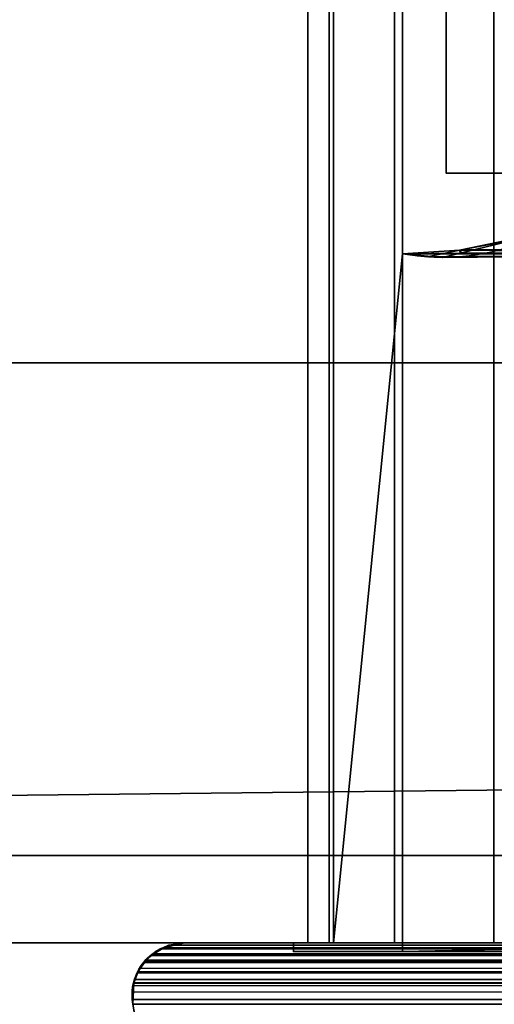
# Model space of a CAD drawing. Header units: millimetres. Extents: x -322 to 8072, y -96 to 57.
# Tile 201 of 256: x 5604 to 5615, y -41 to -18. Entities that reach past the tile are written whole.
import ezdxf

# ---------------------------------------------------------------- set-up
doc = ezdxf.new("R2010")
doc.units = ezdxf.units.MM
doc.layers.add('151', color=7, linetype='Continuous', true_color=0xffffff)

# ---------------------------------------------------------------- blocks, each defined once
blk = doc.blocks.new('UG_SURFACE_015')
at = {"layer": '151', "color": 252, "linetype": 'Continuous', "lineweight": 35}
for points in [[(6509, 0, 2017), (5491, 0, 2017), (5491, -26, 2017), (6509, -26, 2017)], [(5610.83, 0, 1422.076), (5610.83, -39.3, 1422.076), (5611.322, -39.3, 1419.369), (5611.322, 0, 1419.369)], [(5611.42, 0, 1424.764), (5611.42, -39.3, 1424.764), (5610.83, -39.3, 1422.076), (5610.83, 0, 1422.076)], [(5610.83, 0, 1889.924), (5610.83, -39.3, 1889.924), (5611.42, -39.3, 1887.236), (5611.42, 0, 1887.236)], [(5611.322, 0, 1892.632), (5611.322, -39.3, 1892.632), (5610.83, -39.3, 1889.924), (5610.83, 0, 1889.924)], [(5611.322, 0, 1419.369), (5611.322, -39.3, 1419.369), (5612.82, -39.3, 1417.06), (5612.82, 0, 1417.06)], [(5612.82, 0, 1894.94), (5612.82, -39.3, 1894.94), (5611.322, -39.3, 1892.632), (5611.322, 0, 1892.632)], [(5613, -15.8, 1427.017), (5613, -23.5, 1427.017), (5611.42, -39.3, 1424.764), (5611.42, 0, 1424.764)], [(5611.42, 0, 1887.236), (5611.42, -39.3, 1887.236), (5613, -23.5, 1884.983), (5613, -15.8, 1884.983)], [(5612.82, 0, 1417.06), (5612.82, -39.3, 1417.06), (5615.092, -39.3, 1415.507), (5615.092, 0, 1415.507)], [(5615.092, 0, 1896.493), (5615.092, -39.3, 1896.493), (5612.82, -39.3, 1894.94), (5612.82, 0, 1894.94)], [(5615.092, 0, 1415.507), (5615.092, -39.3, 1415.507), (5617.787, -39.3, 1414.95), (5617.787, 0, 1414.95)], [(5617.787, 0, 1897.05), (5617.787, -39.3, 1897.05), (5615.092, -39.3, 1896.493), (5615.092, 0, 1896.493)], [(5491, -26), (5491, -2), (6509, -2), (6509, -26)], [(5613, -15.8, 1427.017), (5613, -15.8, 1884.983), (5613, -23.5, 1884.983), (5613, -23.5, 1427.017)], [(5614, -17.65, 1894), (5614, -21.65, 1894), (6386, -21.65, 1894), (6386, -17.65, 1894)], [(6386, -17.65, 1418), (6386, -21.65, 1418), (5614, -21.65, 1418), (5614, -17.65, 1418)], [(5614, -17.65, 1418), (5614, -21.65, 1418), (5614, -21.65, 1894), (5614, -17.65, 1894)], [(5614, -21.65, 1894), (5614, -21.65, 1418), (5617.871, -21.65, 1421.872), (5617.871, -21.65, 1890.128)], [(5617.871, -21.65, 1890.128), (6382.129, -21.65, 1890.128), (6386, -21.65, 1894), (5614, -21.65, 1894)], [(6000, -21.65, 1421.872), (5617.871, -21.65, 1421.872), (5614, -21.65, 1418), (6386, -21.65, 1418)], [(5614.349, -23.41, 1893.651), (5615.674, -23.154, 1419.674), (5614.324, -23.486, 1418.324)], [(6000, -23.505, 1418.817), (5614.324, -23.486, 1418.324), (5615.674, -23.154, 1419.674)], [(5614.349, -23.41, 1893.651), (5615.674, -23.133, 1892.326), (5615.674, -23.154, 1419.674)], [(5615.674, -23.133, 1892.326), (5614.349, -23.41, 1893.651), (6385.651, -23.41, 1893.651)], [(5613, -23.5, 1884.983), (5614.316, -23.416, 1893.684), (5614.322, -23.487, 1418.322)], [(5613, -23.5, 1884.983), (5613.566, -23.573, 1894.433), (5614.316, -23.416, 1893.684)], [(5614.316, -23.416, 1893.684), (5613.566, -23.573, 1894.433), (5622.779, -23.5, 1895)], [(5614.324, -23.486, 1418.324), (5614.316, -23.416, 1893.684), (5614.349, -23.41, 1893.651)], [(5614.349, -23.41, 1893.651), (5614.316, -23.416, 1893.684), (5622.779, -23.5, 1895)], [(5614.324, -23.486, 1418.324), (5614.322, -23.487, 1418.322), (5614.316, -23.416, 1893.684)], [(6385.651, -23.41, 1893.651), (5614.349, -23.41, 1893.651), (5622.779, -23.5, 1895), (6377.221, -23.5, 1895)], [(5613, -23.5, 1427.017), (5613, -39.3, 1427.017), (5611.42, -39.3, 1424.764)], [(5611.42, -39.3, 1887.236), (5613, -39.3, 1884.983), (5613, -23.5, 1884.983)], [(5614.322, -23.487, 1418.322), (5613, -23.5, 1427.017), (5613, -23.5, 1884.983)], [(5614.322, -23.487, 1418.322), (5613.921, -23.585, 1417.921), (5613, -23.5, 1427.017)], [(5613, -23.5, 1884.983), (5613, -23.5, 1895), (5613.566, -23.573, 1894.433)], [(5613.921, -23.585, 1417.921), (5613, -23.5, 1417), (5613, -23.5, 1427.017)], [(5622.779, -23.5, 1417), (5613, -23.5, 1417), (5613.921, -23.585, 1417.921)], [(5613.566, -23.573, 1894.433), (5613, -23.5, 1895), (5622.779, -23.5, 1895)], [(5613, -39.5, 1417), (5613, -23.5, 1417), (5622.779, -23.5, 1417), (5622.779, -39.3, 1417)], [(5613, -39.5, 1895), (5613, -23.5, 1895), (5613, -23.5, 1884.983), (5613, -39.3, 1884.983)], [(5613, -39.3, 1427.017), (5613, -23.5, 1427.017), (5613, -23.5, 1417), (5613, -39.5, 1417)], [(5622.779, -39.3, 1895), (5622.779, -23.5, 1895), (5613, -23.5, 1895), (5613, -39.5, 1895)], [(5622.779, -23.5, 1417), (5613.921, -23.585, 1417.921), (5614.322, -23.487, 1418.322)], [(5622.779, -23.5, 1417), (5614.322, -23.487, 1418.322), (5614.324, -23.486, 1418.324)], [(5614.324, -23.486, 1418.324), (6000, -23.503, 1418.332), (5622.779, -23.5, 1417)], [(6000, -23.505, 1418.817), (6000, -23.503, 1418.332), (5614.324, -23.486, 1418.324)], [(5478, -26, 2030), (5478, -39.3, 2030), (6522, -39.3, 2030), (6522, -26, 2030)], [(5478, -26, 2030), (6522, -26, 2030), (6509, -26, 2017), (5491, -26, 2017)], [(5491, -26), (6509, -26), (5478, -37.3)], [(6509, -26), (6522, -26), (6522, -37.3), (5478, -37.3)], [(5478, -37.3), (6522, -37.3), (6522, -39.3, 2), (5478, -39.3, 2)], [(5478, -39.3, 2030), (5478, -39.3, 2), (5608, -39.3, 1412), (5608, -39.3, 1900)], [(6000, -39.3, 1412), (5608, -39.3, 1412), (5478, -39.3, 2), (6522, -39.3, 2)], [(5608, -39.3, 1900), (6392, -39.3, 1900), (6522, -39.3, 2030), (5478, -39.3, 2030)], [(6000, -39.558, 1411.297), (5607.283, -39.554, 1411.282), (5607.517, -39.424, 1411.517)], [(5607.517, -39.424, 1411.517), (5607.283, -39.554, 1411.282), (5607.286, -39.559, 1900.714)], [(5607.517, -39.424, 1411.517), (5607.286, -39.559, 1900.714), (5607.287, -39.558, 1900.713)], [(5607.517, -39.424, 1411.517), (5607.287, -39.558, 1900.713), (5607.446, -39.435, 1900.554)], [(5607.446, -39.435, 1900.554), (5607.287, -39.558, 1900.713), (6392.713, -39.552, 1900.713)], [(6392.713, -39.552, 1900.713), (5607.515, -39.418, 1900.484), (5607.446, -39.435, 1900.554)], [(5607.517, -39.424, 1411.517), (5607.446, -39.435, 1900.554), (5607.515, -39.418, 1900.484)], [(5607.518, -39.418, 1900.482), (5607.515, -39.418, 1900.484), (6392.713, -39.552, 1900.713)], [(5607.515, -39.418, 1900.484), (5607.52, -39.422, 1411.519), (5607.517, -39.424, 1411.517)], [(5607.52, -39.422, 1411.519), (5607.515, -39.418, 1900.484), (5607.518, -39.418, 1900.482)], [(5607.517, -39.424, 1411.517), (6000, -39.404, 1411.514), (6000, -39.558, 1411.297)], [(6000, -39.404, 1411.514), (5607.517, -39.424, 1411.517), (5607.52, -39.422, 1411.519)], [(5607.518, -39.418, 1900.482), (6392.364, -39.357, 1900.364), (6392, -39.3, 1900)], [(6392, -39.3, 1900), (5608, -39.3, 1900), (5607.518, -39.418, 1900.482)], [(5607.518, -39.418, 1900.482), (5608, -39.3, 1900), (5608, -39.3, 1412)], [(5608, -39.3, 1412), (5607.641, -39.355, 1411.641), (5607.518, -39.418, 1900.482)], [(5607.641, -39.355, 1411.641), (5607.52, -39.422, 1411.519), (5607.518, -39.418, 1900.482)], [(5607.518, -39.418, 1900.482), (6392.478, -39.42, 1900.478), (6392.364, -39.357, 1900.364)], [(6392.713, -39.552, 1900.713), (6392.48, -39.421, 1900.48), (5607.518, -39.418, 1900.482)], [(5607.518, -39.418, 1900.482), (6392.48, -39.421, 1900.48), (6392.478, -39.42, 1900.478)], [(6000, -39.402, 1411.517), (5607.52, -39.422, 1411.519), (5607.641, -39.355, 1411.641)], [(5607.52, -39.422, 1411.519), (6000, -39.402, 1411.517), (6000, -39.404, 1411.514)], [(6000, -39.402, 1411.517), (5607.641, -39.355, 1411.641), (5608, -39.3, 1412)], [(5608, -39.3, 1412), (6000, -39.3, 1412), (6000, -39.402, 1411.517)], [(5610.5, -39.3, 1897.5), (6379.511, -39.3, 1896.525), (6382.213, -39.3, 1897.05)], [(6377.221, -39.3, 1895), (6379.511, -39.3, 1896.525), (5610.5, -39.3, 1897.5), (5617.787, -39.3, 1897.05)], [(6382.213, -39.3, 1897.05), (6389.5, -39.3, 1897.5), (5610.5, -39.3, 1897.5)], [(5610.5, -39.3, 1897.5), (5615.092, -39.3, 1896.493), (5617.787, -39.3, 1897.05)], [(5610.5, -39.3, 1897.5), (5611.322, -39.3, 1892.632), (5612.82, -39.3, 1894.94)], [(5612.82, -39.3, 1894.94), (5615.092, -39.3, 1896.493), (5610.5, -39.3, 1897.5)], [(5610.5, -39.3, 1414.5), (5611.42, -39.3, 1887.236), (5610.83, -39.3, 1889.924)], [(5613, -39.3, 1884.983), (5611.42, -39.3, 1887.236), (5610.5, -39.3, 1414.5), (5610.83, -39.3, 1422.076)], [(5617.787, -39.3, 1414.95), (5610.5, -39.3, 1414.5), (6389.5, -39.3, 1414.5)], [(5610.83, -39.3, 1889.924), (5610.5, -39.3, 1897.5), (5610.5, -39.3, 1414.5)], [(5610.5, -39.3, 1414.5), (5611.322, -39.3, 1419.369), (5610.83, -39.3, 1422.076)], [(5610.5, -39.3, 1414.5), (5615.092, -39.3, 1415.507), (5612.82, -39.3, 1417.06)], [(5610.83, -39.3, 1889.924), (5611.322, -39.3, 1892.632), (5610.5, -39.3, 1897.5)], [(5617.787, -39.3, 1414.95), (5615.092, -39.3, 1415.507), (5610.5, -39.3, 1414.5)], [(5612.82, -39.3, 1417.06), (5611.322, -39.3, 1419.369), (5610.5, -39.3, 1414.5)], [(5610.5, -39.3, 1897.5), (5610.5, -39.5, 1897.5), (5610.5, -39.5, 1414.5), (5610.5, -39.3, 1414.5)], [(6389.5, -39.5, 1414.5), (6389.5, -39.3, 1414.5), (5610.5, -39.3, 1414.5), (5610.5, -39.5, 1414.5)], [(5610.5, -39.3, 1897.5), (6389.5, -39.3, 1897.5), (6389.5, -39.5, 1897.5), (5610.5, -39.5, 1897.5)], [(6389.5, -39.5, 1414.5), (5610.5, -39.5, 1414.5), (5613, -39.5, 1417), (6387, -39.5, 1417)], [(5610.5, -39.5, 1897.5), (6389.5, -39.5, 1897.5), (6387, -39.5, 1895), (5613, -39.5, 1895)], [(5613, -39.5, 1895), (5613, -39.5, 1417), (5610.5, -39.5, 1414.5), (5610.5, -39.5, 1897.5)], [(5610.83, -39.3, 1422.076), (5611.42, -39.3, 1424.764), (5613, -39.3, 1884.983)], [(5611.42, -39.3, 1424.764), (5613, -39.3, 1427.017), (5613, -39.3, 1884.983)], [(5622.779, -39.3, 1417), (6377.221, -39.3, 1417), (6387, -39.5, 1417), (5613, -39.5, 1417)], [(5613, -39.5, 1417), (5613, -39.5, 1895), (5613, -39.3, 1884.983), (5613, -39.3, 1427.017)], [(5613, -39.5, 1895), (6387, -39.5, 1895), (6377.221, -39.3, 1895), (5622.779, -39.3, 1895)], [(6392.913, -39.746, 1900.913), (5607.083, -39.735, 1900.917), (5607.08, -39.739, 1900.919)], [(5607.085, -39.748, 1411.085), (5607.08, -39.739, 1900.919), (5607.083, -39.735, 1900.917)], [(6000, -39.734, 1411.089), (5607.082, -39.751, 1411.082), (5607.085, -39.748, 1411.085)], [(6000, -39.734, 1411.089), (6000, -39.74, 1411.086), (5607.082, -39.751, 1411.082)], [(5607.083, -39.735, 1900.917), (5607.281, -39.555, 1411.281), (5607.22, -39.588, 1411.22)], [(5607.281, -39.555, 1411.281), (5607.083, -39.735, 1900.917), (5607.111, -39.695, 1900.89)], [(5607.22, -39.588, 1411.22), (5607.085, -39.748, 1411.085), (5607.083, -39.735, 1900.917)], [(5607.111, -39.695, 1900.89), (5607.083, -39.735, 1900.917), (6392.91, -39.743, 1900.91)], [(5607.083, -39.735, 1900.917), (6392.913, -39.746, 1900.913), (6392.91, -39.743, 1900.91)], [(6000, -39.685, 1411.119), (5607.085, -39.748, 1411.085), (5607.22, -39.588, 1411.22)], [(5607.085, -39.748, 1411.085), (6000, -39.685, 1411.119), (6000, -39.734, 1411.089)], [(5607.111, -39.695, 1900.89), (5607.286, -39.559, 1900.714), (5607.283, -39.554, 1411.282)], [(5607.283, -39.554, 1411.282), (5607.281, -39.555, 1411.281), (5607.111, -39.695, 1900.89)], [(6392.91, -39.743, 1900.91), (5607.286, -39.559, 1900.714), (5607.111, -39.695, 1900.89)], [(6000, -39.685, 1411.119), (5607.22, -39.588, 1411.22), (5607.281, -39.555, 1411.281)], [(6000, -39.561, 1411.293), (5607.281, -39.555, 1411.281), (5607.283, -39.554, 1411.282)], [(5607.281, -39.555, 1411.281), (6000, -39.561, 1411.293), (6000, -39.685, 1411.119)], [(5607.283, -39.554, 1411.282), (6000, -39.558, 1411.297), (6000, -39.561, 1411.293)], [(5607.286, -39.559, 1900.714), (6392.784, -39.591, 1900.784), (6392.715, -39.553, 1900.715)], [(6392.715, -39.553, 1900.715), (5607.287, -39.558, 1900.713), (5607.286, -39.559, 1900.714)], [(5607.286, -39.559, 1900.714), (6392.91, -39.743, 1900.91), (6392.784, -39.591, 1900.784)], [(5607.287, -39.558, 1900.713), (6392.715, -39.553, 1900.715), (6392.713, -39.552, 1900.713)], [(5606.926, -39.971, 1901.074), (5606.93, -39.965, 1901.07), (5607.085, -39.748, 1411.085)], [(5607.085, -39.748, 1411.085), (5607.082, -39.751, 1411.082), (5606.926, -39.971, 1901.074)], [(5606.926, -39.971, 1901.074), (5607.082, -39.751, 1411.082), (5606.97, -39.885, 1410.97)], [(5606.97, -39.885, 1410.97), (5606.93, -39.973, 1410.93), (5606.926, -39.971, 1901.074)], [(5607.08, -39.739, 1900.919), (5606.93, -39.965, 1901.07), (6393.068, -39.967, 1901.068)], [(5606.93, -39.965, 1901.07), (5607.08, -39.739, 1900.919), (5607.085, -39.748, 1411.085)], [(6000, -39.74, 1411.086), (5606.93, -39.973, 1410.93), (5606.97, -39.885, 1410.97)], [(5606.93, -39.973, 1410.93), (6000, -39.74, 1411.086), (6000, -39.972, 1410.946)], [(5606.97, -39.885, 1410.97), (5607.082, -39.751, 1411.082), (6000, -39.74, 1411.086)], [(5607.08, -39.739, 1900.919), (6393.032, -39.888, 1901.032), (6392.913, -39.746, 1900.913)], [(5607.08, -39.739, 1900.919), (6393.067, -39.966, 1901.067), (6393.032, -39.888, 1901.032)], [(5607.08, -39.739, 1900.919), (6393.068, -39.967, 1901.068), (6393.067, -39.966, 1901.067)], [(5606.837, -40.228, 1901.163), (5606.84, -40.22, 1901.161), (5606.93, -39.973, 1410.93)], [(5606.93, -39.973, 1410.93), (5606.929, -39.975, 1410.929), (5606.837, -40.228, 1901.163)], [(5606.837, -40.228, 1901.163), (5606.929, -39.975, 1410.929), (5606.856, -40.138, 1410.856)], [(5606.856, -40.138, 1410.856), (5606.839, -40.227, 1410.839), (5606.837, -40.228, 1901.163)], [(5606.839, -40.227, 1410.839), (6000, -40.101, 1410.868), (6000, -40.218, 1410.852)], [(5606.839, -40.227, 1410.839), (5606.856, -40.138, 1410.856), (6000, -40.101, 1410.868)], [(5606.93, -39.973, 1410.93), (5606.84, -40.22, 1901.161), (5606.915, -39.987, 1901.085)], [(5606.915, -39.987, 1901.085), (5606.84, -40.22, 1901.161), (6393.159, -40.219, 1901.16)], [(6000, -40.101, 1410.868), (5606.856, -40.138, 1410.856), (5606.929, -39.975, 1410.929)], [(6393.159, -40.219, 1901.16), (5606.926, -39.971, 1901.074), (5606.915, -39.987, 1901.085)], [(5606.915, -39.987, 1901.085), (5606.926, -39.971, 1901.074), (5606.93, -39.973, 1410.93)], [(5606.93, -39.965, 1901.07), (5606.926, -39.971, 1901.074), (6393.159, -40.219, 1901.16)], [(6000, -39.972, 1410.946), (5606.929, -39.975, 1410.929), (5606.93, -39.973, 1410.93)], [(6000, -39.972, 1410.946), (6000, -39.979, 1410.942), (5606.929, -39.975, 1410.929)], [(5606.929, -39.975, 1410.929), (6000, -39.979, 1410.942), (6000, -40.101, 1410.868)], [(5606.93, -39.965, 1901.07), (6393.159, -40.218, 1901.159), (6393.145, -40.142, 1901.145)], [(6393.159, -40.219, 1901.16), (6393.159, -40.218, 1901.159), (5606.93, -39.965, 1901.07)], [(6393.145, -40.142, 1901.145), (6393.068, -39.967, 1901.068), (5606.93, -39.965, 1901.07)], [(6000, -40.565, 1410.802), (5606.802, -40.424, 1410.802), (5606.839, -40.228, 1410.839)], [(5606.818, -40.709, 1901.182), (5606.839, -40.228, 1410.839), (5606.802, -40.424, 1410.802)], [(5606.839, -40.227, 1410.839), (5606.804, -40.599, 1901.196), (5606.821, -40.278, 1901.179)], [(5606.818, -40.709, 1901.182), (5606.804, -40.599, 1901.196), (5606.839, -40.227, 1410.839)], [(5606.821, -40.278, 1901.179), (5606.804, -40.599, 1901.196), (6393.182, -40.709, 1901.182)], [(5606.839, -40.227, 1410.839), (5606.839, -40.228, 1410.839), (5606.818, -40.709, 1901.182)], [(5606.821, -40.278, 1901.179), (5606.837, -40.228, 1901.163), (5606.839, -40.227, 1410.839)], [(6393.182, -40.709, 1901.182), (5606.837, -40.228, 1901.163), (5606.821, -40.278, 1901.179)], [(5606.84, -40.22, 1901.161), (5606.837, -40.228, 1901.163), (6393.198, -40.421, 1901.197)], [(5606.837, -40.228, 1901.163), (6393.182, -40.709, 1901.182), (6393.198, -40.421, 1901.197)], [(6000, -40.218, 1410.852), (5606.839, -40.228, 1410.839), (5606.839, -40.227, 1410.839)], [(6000, -40.218, 1410.852), (6000, -40.227, 1410.85), (5606.839, -40.228, 1410.839)], [(5606.839, -40.228, 1410.839), (6000, -40.227, 1410.85), (6000, -40.565, 1410.802)], [(6393.198, -40.421, 1901.197), (6393.159, -40.219, 1901.16), (5606.84, -40.22, 1901.161)], [(5606.818, -40.709, 1410.818), (5606.802, -40.424, 1410.802), (6000, -40.565, 1410.802)], [(5606.802, -40.424, 1410.802), (5606.818, -40.709, 1410.818), (5606.818, -40.709, 1901.182)], [(5606.804, -40.599, 1901.196), (5606.818, -40.709, 1901.182), (6393.182, -40.709, 1901.182)], [(6000, -40.565, 1410.802), (6000, -40.709, 1410.818), (5606.818, -40.709, 1410.818)], [(5607.203, -42.882, 1900.797), (5606.818, -40.709, 1901.182), (5606.818, -40.709, 1410.818), (5607.203, -42.882, 1411.203)], [(6392.797, -42.882, 1900.797), (6393.182, -40.709, 1901.182), (5606.818, -40.709, 1901.182), (5607.203, -42.882, 1900.797)], [(6000, -42.882, 1411.203), (5607.203, -42.882, 1411.203), (5606.818, -40.709, 1410.818), (6000, -40.709, 1410.818)]]:
    blk.add_3dface(points, dxfattribs=at)

msp = doc.modelspace()

# ---------------------------------------------------------------- linework, layer by layer
at = {"layer": '151', "color": 253, "linetype": 'Continuous', "lineweight": -3}
for p, q in [((5613, -15.8, 1427.017), (5613, -23.5, 1427.017)), ((5613, -15.8, 1884.983), (5613, -23.5, 1884.983)), ((5614, -21.65, 1894), (5614, -17.65, 1894)), ((5614, -21.65, 1418), (5614, -17.65, 1418)), ((5614, -21.65, 1894), (5614, -21.65, 1418)), ((5614, -21.65, 1418), (6386, -21.65, 1418)), ((6386, -21.65, 1894), (5614, -21.65, 1894)), ((5613, -23.5, 1427.017), (5613, -23.5, 1417)), ((5622.779, -23.5, 1895), (5613, -23.5, 1895)), ((5613, -23.5, 1417), (5622.779, -23.5, 1417)), ((5613, -23.5, 1427.017), (5613, -39.3, 1427.017)), ((5613, -23.5, 1884.983), (5613, -39.3, 1884.983)), ((5613, -39.5, 1895), (5613, -23.5, 1895)), ((5613, -23.5, 1895), (5613, -23.5, 1884.983)), ((5613, -23.5, 1884.983), (5613, -23.5, 1427.017)), ((5613, -23.5, 1417), (5613, -39.5, 1417)), ((6522, -26, 2030), (5478, -26, 2030)), ((6509, -26, 2017), (5491, -26, 2017)), ((6522, -37.3), (5478, -37.3)), ((5478, -39.3, 2030), (6522, -39.3, 2030)), ((5478, -39.3, 2), (6522, -39.3, 2)), ((5610.5, -39.3, 1897.5), (5610.5, -39.3, 1414.5)), ((5610.5, -39.5, 1414.5), (5610.5, -39.3, 1414.5)), ((5610.5, -39.5, 1897.5), (5610.5, -39.3, 1897.5)), ((5610.5, -39.3, 1414.5), (6389.5, -39.3, 1414.5)), ((6389.5, -39.3, 1897.5), (5610.5, -39.3, 1897.5)), ((6389.5, -39.5, 1897.5), (5610.5, -39.5, 1897.5)), ((5610.5, -39.5, 1414.5), (6389.5, -39.5, 1414.5)), ((5610.5, -39.5, 1897.5), (5610.5, -39.5, 1414.5)), ((5613, -39.3, 1427.017), (5613, -39.3, 1884.983)), ((5613, -39.5, 1417), (6387, -39.5, 1417)), ((6387, -39.5, 1895), (5613, -39.5, 1895)), ((5613, -39.5, 1895), (5613, -39.5, 1417)), ((5606.818, -40.709, 1901.182), (5606.818, -40.709, 1410.818)), ((6393.182, -40.709, 1901.182), (5606.818, -40.709, 1901.182)), ((5606.818, -40.709, 1410.818), (6000, -40.709, 1410.818)), ((5606.818, -40.709, 1901.182), (5607.203, -42.882, 1900.797))]:
    msp.add_line(p, q, dxfattribs=at)
at = {"layer": '151', "color": 253, "linetype": 'Continuous', "lineweight": -3, "extrusion": (-2.77556e-14, 1, 0)}
for centre, start, end in [((-5617.829, 1890.05, -39.3), 313.6214, 135), ((-5617.829, 1421.95, -39.3), 225, 46.3786)]:
    msp.add_arc(centre, 7, start, end, dxfattribs=at)
at = {"layer": '151', "color": 253, "linetype": 'Continuous', "lineweight": -3}
for points, weights in [([(5617.871, -21.65, 1890.129), (5617.007, -22.764, 1890.993), (5615.786, -23.515, 1892.214), (5614.377, -23.758, 1893.623), (5613, -23.5, 1895)], [0.987942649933, 0.918140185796, 0.896882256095, 0.924168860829, 1]), ([(5617.871, -21.65, 1421.871), (5617.167, -22.558, 1421.167), (5616.212, -23.234, 1420.212), (5615.09, -23.585, 1419.09), (5613.921, -23.585, 1417.921)], [0.987942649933, 0.930323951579, 0.905782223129, 0.914317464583, 0.95592967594])]:
    msp.add_rational_spline(points, weights, degree=4, dxfattribs=at)
for points in [[(5613.921, -23.585, 1417.921), (5613.613, -23.585, 1417.613), (5613.306, -23.557, 1417.306), (5613, -23.5, 1417)], [(5608, -39.3, 1900), (5608, -39.3, 1737.333), (5608, -39.3, 1574.667), (5608, -39.3, 1412)], [(6392, -39.3, 1900), (6130.667, -39.3, 1900), (5869.333, -39.3, 1900), (5608, -39.3, 1900)], [(5608, -39.3, 1412), (5738.667, -39.3, 1412), (5869.333, -39.3, 1412), (6000, -39.3, 1412)]]:
    msp.add_open_spline(points, degree=3, dxfattribs=at)
for points in [[(5606.818, -40.709, 1410.818), (5606.782, -40.505, 1410.782), (5606.802, -40.287, 1410.802), (5606.935, -39.912, 1410.935), (5607.042, -39.758, 1411.042), (5607.406, -39.404, 1411.406), (5607.704, -39.3, 1411.704), (5608, -39.3, 1412)], [(5606.818, -40.709, 1901.182), (5606.782, -40.505, 1901.218), (5606.803, -40.285, 1901.197), (5606.935, -39.912, 1901.065), (5607.043, -39.757, 1900.957), (5607.408, -39.402, 1900.592), (5607.703, -39.3, 1900.297), (5608, -39.3, 1900)]]:
    msp.add_open_spline(points, degree=3, knots=[0, 0, 0, 0, 0.25, 0.25, 0.5, 0.5, 1, 1, 1, 1], dxfattribs=at)

# ---------------------------------------------------------------- block references
msp.add_blockref('UG_SURFACE_015', (0, 0), dxfattribs=at)

doc.saveas('drawing.dxf')
